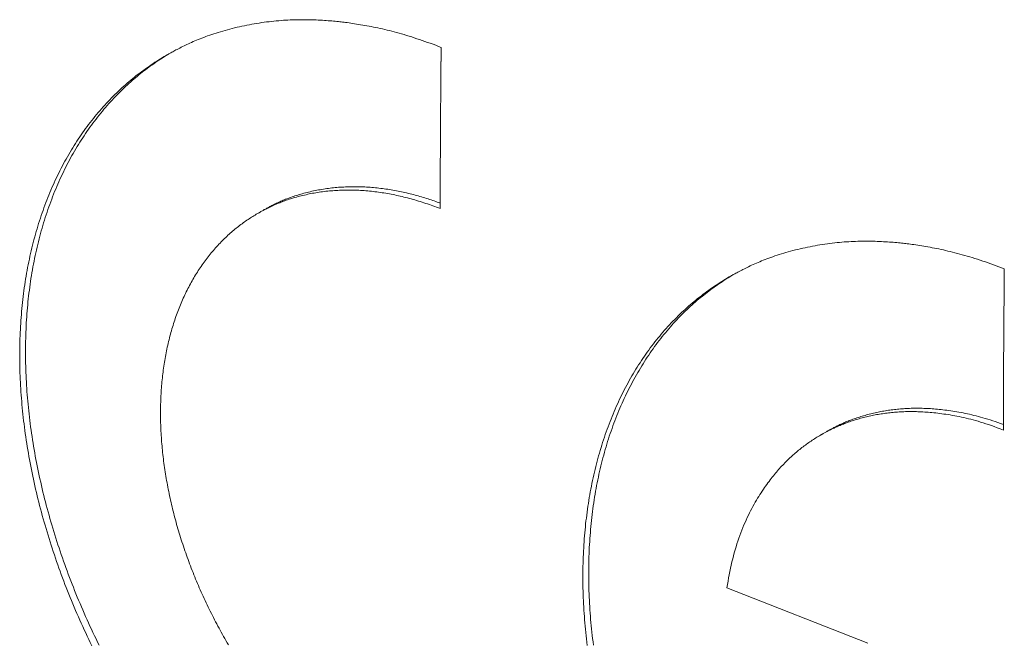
# Model space of a CAD drawing. Header units: inches. Extents: x 0 to 841, y 0 to 594.
# Tile 110 of 129: x 521 to 532, y 444 to 451. Entities that reach past the tile are written whole.
import ezdxf

# ---------------------------------------------------------------- set-up
doc = ezdxf.new("R2010")
doc.units = ezdxf.units.IN
doc.header["$LTSCALE"] = 46.255
doc.header["$MEASUREMENT"] = 0
doc.layers.get('0').update_dxf_attribs({"lineweight": 0})

msp = doc.modelspace()

# ---------------------------------------------------------------- linework, layer by layer
at = {"color": 7, "linetype": 'Continuous'}
for p, q in [((525.9874, 450.2322), (525.9889, 450.3867)), ((532.1575, 447.8055), (532.159, 447.96)), ((530.663, 443.8578), (529.1205, 444.4645))]:
    msp.add_line(p, q, dxfattribs=at)
for points in [[(524.8793, 450.6681), (524.8632, 450.6698), (524.8463, 450.6715), (524.8286, 450.6732), (524.8102, 450.6749), (524.7911, 450.6765), (524.7715, 450.6781), (524.7512, 450.6796), (524.7304, 450.6811), (524.7092, 450.6825), (524.6875, 450.6838), (524.6655, 450.685), (524.6431, 450.6862), (524.6205, 450.6872), (524.5976, 450.6881), (524.5746, 450.6888), (524.5514, 450.6894), (524.528, 450.6899), (524.5046, 450.6902), (524.4809, 450.6904), (524.4571, 450.6904), (524.4332, 450.6902), (524.4091, 450.6898), (524.3847, 450.6893), (524.3602, 450.6885), (524.3356, 450.6876), (524.3107, 450.6864), (524.2856, 450.685), (524.2602, 450.6834), (524.2347, 450.6816), (524.2089, 450.6795), (524.183, 450.6772), (524.1567, 450.6746), (524.1304, 450.6718), (524.1038, 450.6687), (524.0771, 450.6654), (524.0502, 450.6619), (524.0233, 450.6581), (523.9963, 450.654), (523.9692, 450.6498), (523.942, 450.6452), (523.9149, 450.6405), (523.8878, 450.6355), (523.8607, 450.6302), (523.8336, 450.6248), (523.8066, 450.619), (523.7797, 450.6131), (523.7529, 450.6069), (523.7263, 450.6005), (523.6999, 450.5939), (523.6737, 450.5872), (523.6477, 450.5802), (523.6221, 450.5732), (523.5967, 450.5659), (523.5717, 450.5586), (523.5471, 450.5512), (523.5229, 450.5436), (523.4992, 450.536), (523.4759, 450.5283), (523.4532, 450.5205), (523.431, 450.5128), (523.4093, 450.505), (523.3883, 450.4971), (523.3677, 450.4893), (523.3477, 450.4814), (523.3282, 450.4736), (523.3091, 450.4657), (523.2906, 450.4579), (523.2724, 450.45), (523.2547, 450.4422), (523.2374, 450.4343), (523.2205, 450.4265), (523.2039, 450.4187), (523.1877, 450.4109), (523.1718, 450.4032), (523.1562, 450.3955), (523.1409, 450.3878), (523.1259, 450.3802), (523.1114, 450.3728), (523.0974, 450.3655), (523.0839, 450.3585), (523.0711, 450.3517), (523.059, 450.3453), (523.0477, 450.3392), (523.0372, 450.3335), (523.0276, 450.3283), (523.0191, 450.3236), (523.0116, 450.3195), (523.0052, 450.3159), (523.0001, 450.313), (522.9962, 450.3108)], [(525.9889, 450.3867), (525.9591, 450.3983), (525.9295, 450.4096), (525.8998, 450.4208), (525.8702, 450.4317), (525.8407, 450.4423), (525.8113, 450.4528), (525.7821, 450.4629), (525.7529, 450.4728), (525.724, 450.4825), (525.6952, 450.4919), (525.6667, 450.501), (525.6383, 450.5099), (525.6103, 450.5184), (525.5825, 450.5267), (525.555, 450.5347), (525.5278, 450.5424), (525.501, 450.5498), (525.4744, 450.5569), (525.4481, 450.5638), (525.4222, 450.5704), (525.3965, 450.5767), (525.371, 450.5828), (525.3458, 450.5886), (525.3209, 450.5943), (525.2962, 450.5997), (525.2718, 450.6048), (525.2476, 450.6098), (525.2235, 450.6146), (525.1997, 450.6192), (525.1761, 450.6236), (525.1527, 450.6279), (525.1296, 450.6319), (525.1067, 450.6358), (525.0842, 450.6395), (525.0622, 450.6431), (525.0407, 450.6464), (525.0197, 450.6496), (524.9993, 450.6526), (524.9796, 450.6554), (524.9607, 450.658), (524.9426, 450.6604), (524.9253, 450.6626), (524.9089, 450.6646), (524.8936, 450.6664), (524.8793, 450.6681)], [(522.9962, 450.3108), (522.9761, 450.2993), (522.9559, 450.2874), (522.9356, 450.2752), (522.9152, 450.2628), (522.8947, 450.25), (522.8742, 450.237), (522.8537, 450.2237), (522.8331, 450.2102), (522.8125, 450.1963), (522.792, 450.1823), (522.7714, 450.1679), (522.7509, 450.1534), (522.7304, 450.1386), (522.71, 450.1236), (522.6897, 450.1083), (522.6695, 450.0929), (522.6493, 450.0772), (522.6293, 450.0613), (522.6094, 450.0452), (522.5895, 450.0288), (522.5697, 450.0122), (522.5501, 449.9954), (522.5305, 449.9784), (522.511, 449.9611), (522.4917, 449.9436), (522.4724, 449.9258), (522.4532, 449.9078), (522.4341, 449.8896), (522.4151, 449.8711), (522.3962, 449.8523), (522.3774, 449.8333), (522.3587, 449.814), (522.3402, 449.7945), (522.3217, 449.7747), (522.3033, 449.7547), (522.2851, 449.7345), (522.267, 449.7141), (522.249, 449.6934), (522.2311, 449.6725), (522.2134, 449.6514), (522.1959, 449.63), (522.1785, 449.6085), (522.1612, 449.5868), (522.1441, 449.5648), (522.1272, 449.5427), (522.1105, 449.5204), (522.0939, 449.4979), (522.0775, 449.4752), (522.0613, 449.4523), (522.0452, 449.4293), (522.0293, 449.406), (522.0136, 449.3826), (521.9981, 449.359), (521.9828, 449.3352), (521.9676, 449.3112), (521.9526, 449.2871), (521.9378, 449.2628), (521.9231, 449.2383), (521.9087, 449.2136), (521.8944, 449.1888), (521.8803, 449.1638), (521.8664, 449.1386), (521.8526, 449.1133), (521.8391, 449.0878), (521.8257, 449.0621), (521.8126, 449.0362), (521.7996, 449.0102), (521.7867, 448.984), (521.7741, 448.9577), (521.7617, 448.9312), (521.7494, 448.9046), (521.7374, 448.8777), (521.7255, 448.8508), (521.7138, 448.8236), (521.7023, 448.7964), (521.691, 448.7689), (521.6799, 448.7413), (521.669, 448.7136), (521.6582, 448.6857), (521.6477, 448.6576), (521.6373, 448.6294), (521.6272, 448.6011), (521.6172, 448.5726), (521.6074, 448.544), (521.5979, 448.5152), (521.5885, 448.4863), (521.5793, 448.4573), (521.5703, 448.4281), (521.5615, 448.3987), (521.5529, 448.3693), (521.5445, 448.3397), (521.5363, 448.3099), (521.5282, 448.2801), (521.5204, 448.2501), (521.5128, 448.22), (521.5054, 448.1897), (521.4981, 448.1593), (521.4911, 448.1288), (521.4843, 448.0982), (521.4776, 448.0674), (521.4712, 448.0365), (521.465, 448.0056), (521.4589, 447.9744), (521.4531, 447.9432), (521.4475, 447.9118), (521.442, 447.8804), (521.4368, 447.8488), (521.4318, 447.8171), (521.4269, 447.7853), (521.4223, 447.7534), (521.4179, 447.7213), (521.4137, 447.6892), (521.4096, 447.657), (521.4058, 447.6246), (521.4022, 447.5922), (521.3988, 447.5596), (521.3955, 447.527), (521.3925, 447.4943), (521.3897, 447.4614), (521.3871, 447.4285), (521.3847, 447.3954), (521.3825, 447.3623), (521.3805, 447.3291), (521.3787, 447.2958), (521.3771, 447.2624), (521.3757, 447.2289), (521.3745, 447.1953), (521.3735, 447.1617), (521.3727, 447.1279), (521.3721, 447.0941), (521.3717, 447.0602), (521.3716, 447.0262), (521.3716, 446.9922), (521.3718, 446.958), (521.3722, 446.9238), (521.3729, 446.8895), (521.3737, 446.8552), (521.3748, 446.8208), (521.376, 446.7863), (521.3775, 446.7517), (521.3791, 446.7171), (521.381, 446.6824), (521.383, 446.6476), (521.3853, 446.6128), (521.3877, 446.578), (521.3904, 446.543), (521.3933, 446.508), (521.3963, 446.473), (521.3996, 446.4379), (521.4031, 446.4027), (521.4067, 446.3675), (521.4106, 446.3323), (521.4147, 446.297), (521.419, 446.2616), (521.4234, 446.2262), (521.4281, 446.1908), (521.433, 446.1553), (521.4381, 446.1198), (521.4433, 446.0842), (521.4488, 446.0486), (521.4545, 446.013), (521.4603, 445.9773), (521.4664, 445.9416), (521.4727, 445.9059), (521.4791, 445.8701), (521.4858, 445.8343), (521.4927, 445.7985), (521.4997, 445.7627), (521.507, 445.7268), (521.5144, 445.6909), (521.5221, 445.655), (521.5299, 445.6191), (521.538, 445.5831), (521.5462, 445.5472), (521.5547, 445.5112), (521.5633, 445.4752), (521.5721, 445.4392), (521.5811, 445.4031), (521.5903, 445.3671), (521.5997, 445.3311), (521.6093, 445.295), (521.6191, 445.259), (521.6291, 445.223), (521.6392, 445.1869), (521.6496, 445.1508), (521.6601, 445.1148), (521.6709, 445.0788), (521.6818, 445.0427), (521.6929, 445.0067), (521.7042, 444.9706), (521.7157, 444.9346), (521.7273, 444.8986), (521.7392, 444.8626), (521.7512, 444.8266), (521.7635, 444.7907), (521.7759, 444.7547), (521.7885, 444.7188), (521.8013, 444.6829), (521.8142, 444.647), (521.8274, 444.6111), (521.8407, 444.5753), (521.8542, 444.5395), (521.8679, 444.5037), (521.8818, 444.4679), (521.8959, 444.4322), (521.9101, 444.3965), (521.9245, 444.3608), (521.9391, 444.3252), (521.9538, 444.2896), (521.9688, 444.254), (521.9839, 444.2185), (521.9992, 444.183), (522.0146, 444.1476), (522.0303, 444.1122), (522.0461, 444.0768), (522.0621, 444.0415), (522.0782, 444.0063), (522.0945, 443.971), (522.111, 443.9359), (522.1277, 443.9008), (522.1445, 443.8657), (522.1615, 443.8307)], [(522.9967, 450.31), (522.9809, 450.3004), (522.9648, 450.2904), (522.9482, 450.28), (522.9314, 450.2691), (522.9142, 450.258), (522.8968, 450.2464), (522.8791, 450.2345), (522.8612, 450.2223), (522.8431, 450.2098), (522.8249, 450.1969), (522.8065, 450.1838), (522.788, 450.1704), (522.7695, 450.1567), (522.751, 450.1428), (522.7324, 450.1287), (522.7139, 450.1143), (522.6954, 450.0997), (522.6769, 450.0849), (522.6584, 450.0698), (522.64, 450.0545), (522.6216, 450.039), (522.6032, 450.0231), (522.5848, 450.007), (522.5665, 449.9907), (522.5482, 449.974), (522.5299, 449.9571), (522.5116, 449.9398), (522.4933, 449.9223), (522.4751, 449.9044), (522.4568, 449.8863), (522.4386, 449.8678), (522.4204, 449.8489), (522.4022, 449.8298), (522.3841, 449.8104), (522.3661, 449.7907), (522.3481, 449.7707), (522.3302, 449.7504), (522.3123, 449.7299), (522.2946, 449.7091), (522.277, 449.688), (522.2595, 449.6668), (522.2421, 449.6453), (522.2249, 449.6236), (522.2078, 449.6017), (522.1909, 449.5796), (522.1741, 449.5573), (522.1576, 449.5348), (522.1412, 449.5121), (522.1249, 449.4892), (522.1089, 449.4662), (522.093, 449.443), (522.0773, 449.4196), (522.0618, 449.396), (522.0464, 449.3722), (522.0312, 449.3483), (522.0162, 449.3241), (522.0014, 449.2998), (521.9868, 449.2754), (521.9723, 449.2507), (521.958, 449.2259), (521.944, 449.2009), (521.93, 449.1758), (521.9163, 449.1504), (521.9028, 449.1249), (521.8894, 449.0993), (521.8762, 449.0734), (521.8632, 449.0474), (521.8504, 449.0213), (521.8378, 448.995), (521.8253, 448.9685), (521.8131, 448.9418), (521.801, 448.915), (521.7891, 448.8881), (521.7775, 448.861), (521.766, 448.8337), (521.7546, 448.8063), (521.7435, 448.7787), (521.7326, 448.751), (521.7219, 448.7231), (521.7113, 448.6951), (521.701, 448.6669), (521.6908, 448.6386), (521.6809, 448.6101), (521.6711, 448.5815), (521.6615, 448.5528), (521.6521, 448.5239), (521.6429, 448.4948), (521.6339, 448.4657), (521.6251, 448.4363), (521.6165, 448.4069), (521.6081, 448.3773), (521.5999, 448.3476), (521.5919, 448.3178), (521.5841, 448.2878), (521.5764, 448.2577), (521.569, 448.2274), (521.5618, 448.1971), (521.5548, 448.1666), (521.5479, 448.136), (521.5413, 448.1052), (521.5349, 448.0744), (521.5286, 448.0434), (521.5226, 448.0123), (521.5167, 447.9811), (521.5111, 447.9497), (521.5057, 447.9183), (521.5004, 447.8867), (521.4954, 447.855), (521.4906, 447.8233), (521.486, 447.7914), (521.4815, 447.7594), (521.4773, 447.7272), (521.4733, 447.695), (521.4694, 447.6627), (521.4658, 447.6303), (521.4624, 447.5977), (521.4592, 447.5651), (521.4562, 447.5324), (521.4534, 447.4996), (521.4507, 447.4666), (521.4483, 447.4336), (521.4461, 447.4005), (521.4441, 447.3673), (521.4423, 447.334), (521.4407, 447.3006), (521.4393, 447.2672), (521.4381, 447.2336), (521.4371, 447.2), (521.4363, 447.1663), (521.4358, 447.1325), (521.4354, 447.0986), (521.4352, 447.0646), (521.4352, 447.0306), (521.4355, 446.9965), (521.4359, 446.9623), (521.4365, 446.928), (521.4374, 446.8937), (521.4384, 446.8593), (521.4396, 446.8248), (521.4411, 446.7903), (521.4427, 446.7556), (521.4446, 446.721), (521.4467, 446.6862), (521.4489, 446.6514), (521.4514, 446.6166), (521.454, 446.5817), (521.4569, 446.5467), (521.46, 446.5117), (521.4632, 446.4766), (521.4667, 446.4415), (521.4704, 446.4063), (521.4743, 446.371), (521.4783, 446.3357), (521.4826, 446.3004), (521.4871, 446.265), (521.4917, 446.2296), (521.4966, 446.1942), (521.5017, 446.1587), (521.507, 446.1231), (521.5124, 446.0875), (521.5181, 446.0519), (521.524, 446.0163), (521.53, 445.9806), (521.5363, 445.9449), (521.5428, 445.9091), (521.5494, 445.8734), (521.5563, 445.8376), (521.5634, 445.8017), (521.5706, 445.7659), (521.5781, 445.73), (521.5857, 445.6941), (521.5936, 445.6582), (521.6016, 445.6223), (521.6099, 445.5863), (521.6183, 445.5504), (521.6269, 445.5144), (521.6357, 445.4784), (521.6447, 445.4424), (521.6539, 445.4064), (521.6633, 445.3704), (521.6729, 445.3343), (521.6827, 445.2983), (521.6927, 445.2623), (521.7029, 445.2262), (521.7132, 445.1902), (521.7237, 445.1542), (521.7345, 445.1181), (521.7454, 445.0821), (521.7565, 445.0461), (521.7678, 445.0101), (521.7793, 444.9741), (521.791, 444.9381), (521.8028, 444.9021), (521.8149, 444.8662), (521.8271, 444.8302), (521.8395, 444.7943), (521.8521, 444.7584), (521.8649, 444.7225), (521.8779, 444.6866), (521.891, 444.6507), (521.9043, 444.6149), (521.9179, 444.5791), (521.9315, 444.5433), (521.9454, 444.5076), (521.9595, 444.4719), (521.9737, 444.4362), (521.9881, 444.4005), (522.0027, 444.3649), (522.0175, 444.3293), (522.0324, 444.2938), (522.0475, 444.2583), (522.0628, 444.2228), (522.0783, 444.1874), (522.0939, 444.152), (522.1097, 444.1167), (522.1257, 444.0814), (522.1418, 444.0462), (522.1581, 444.011), (522.1746, 443.9758), (522.1913, 443.9407), (522.2081, 443.9057), (522.2251, 443.8707), (522.2423, 443.8358)], [(525.9785, 448.6205), (525.9587, 448.6282), (525.9389, 448.6358), (525.9191, 448.6433), (525.8993, 448.6505), (525.8795, 448.6577), (525.8596, 448.6647), (525.8398, 448.6715), (525.82, 448.6782), (525.8001, 448.6848), (525.7803, 448.6912), (525.7604, 448.6975), (525.7406, 448.7036), (525.7207, 448.7096), (525.7008, 448.7155), (525.6809, 448.7212), (525.661, 448.7267), (525.6411, 448.7321), (525.6211, 448.7374), (525.6012, 448.7425), (525.5812, 448.7474), (525.5613, 448.7522), (525.5414, 448.7569), (525.5214, 448.7614), (525.5015, 448.7657), (525.4815, 448.7699), (525.4616, 448.774), (525.4417, 448.7779), (525.4218, 448.7816), (525.402, 448.7852), (525.3821, 448.7886), (525.3623, 448.7918), (525.3425, 448.7949), (525.3227, 448.7979), (525.303, 448.8007), (525.2833, 448.8033), (525.2636, 448.8057), (525.2439, 448.8081), (525.2243, 448.8102), (525.2047, 448.8122), (525.1851, 448.814), (525.1656, 448.8157), (525.1461, 448.8172), (525.1266, 448.8185), (525.1072, 448.8197), (525.0878, 448.8208), (525.0684, 448.8216), (525.0491, 448.8223), (525.0298, 448.8229), (525.0106, 448.8233), (524.9914, 448.8235), (524.9722, 448.8236), (524.9531, 448.8235), (524.934, 448.8232), (524.915, 448.8228), (524.896, 448.8223), (524.8771, 448.8215), (524.8582, 448.8206), (524.8393, 448.8196), (524.8205, 448.8184), (524.8018, 448.817), (524.7831, 448.8155), (524.7644, 448.8138), (524.7458, 448.8119), (524.7272, 448.8099), (524.7087, 448.8077), (524.6903, 448.8054), (524.6719, 448.8029), (524.6536, 448.8002), (524.6353, 448.7974), (524.6171, 448.7945), (524.5989, 448.7913), (524.5808, 448.788), (524.5628, 448.7846), (524.5448, 448.781), (524.5269, 448.7772), (524.509, 448.7733), (524.4912, 448.7692), (524.4735, 448.765), (524.456, 448.7606), (524.4386, 448.7562), (524.4213, 448.7516), (524.4043, 448.7469), (524.3874, 448.7421), (524.3708, 448.7372), (524.3544, 448.7323), (524.3382, 448.7273), (524.3224, 448.7222), (524.3068, 448.717), (524.2916, 448.7119), (524.2767, 448.7066), (524.2622, 448.7014), (524.248, 448.6961), (524.2342, 448.6908), (524.2206, 448.6855), (524.2074, 448.6802), (524.1945, 448.6749), (524.1819, 448.6695), (524.1696, 448.6642), (524.1575, 448.6588), (524.1457, 448.6535), (524.1341, 448.6481), (524.1228, 448.6428), (524.1117, 448.6374), (524.1007, 448.6321), (524.09, 448.6267), (524.0795, 448.6214), (524.0692, 448.6162), (524.0591, 448.611), (524.0494, 448.6059), (524.04, 448.6009), (524.031, 448.5961), (524.0224, 448.5915), (524.0144, 448.5871), (524.0069, 448.583), (523.9999, 448.5792), (523.9935, 448.5756), (523.9878, 448.5724), (523.9829, 448.5696), (523.9786, 448.5672), (523.9752, 448.5652)], [(524.0382, 448.6018), (524.0417, 448.6038), (524.0459, 448.6063), (524.051, 448.6091), (524.0567, 448.6123), (524.0631, 448.6159), (524.0701, 448.6197), (524.0776, 448.6239), (524.0857, 448.6283), (524.0943, 448.6329), (524.1033, 448.6377), (524.1127, 448.6427), (524.1225, 448.6478), (524.1325, 448.653), (524.1429, 448.6582), (524.1534, 448.6636), (524.1642, 448.6689), (524.1751, 448.6742), (524.1863, 448.6796), (524.1976, 448.6849), (524.2092, 448.6903), (524.2211, 448.6957), (524.2331, 448.701), (524.2455, 448.7064), (524.2581, 448.7117), (524.271, 448.717), (524.2842, 448.7224), (524.2978, 448.7277), (524.3116, 448.733), (524.3258, 448.7382), (524.3403, 448.7435), (524.3552, 448.7487), (524.3705, 448.7539), (524.386, 448.759), (524.4019, 448.7641), (524.418, 448.7691), (524.4344, 448.774), (524.4511, 448.7789), (524.4679, 448.7837), (524.485, 448.7884), (524.5022, 448.793), (524.5197, 448.7974), (524.5372, 448.8018), (524.5549, 448.806), (524.5727, 448.81), (524.5905, 448.814), (524.6084, 448.8177), (524.6264, 448.8213), (524.6445, 448.8248), (524.6626, 448.828), (524.6807, 448.8312), (524.699, 448.8341), (524.7172, 448.837), (524.7356, 448.8396), (524.754, 448.8421), (524.7724, 448.8444), (524.7909, 448.8466), (524.8095, 448.8486), (524.8281, 448.8504), (524.8467, 448.8521), (524.8654, 448.8537), (524.8842, 448.855), (524.903, 448.8562), (524.9218, 448.8573), (524.9407, 448.8582), (524.9597, 448.8589), (524.9787, 448.8595), (524.9977, 448.8599), (525.0168, 448.8601), (525.0359, 448.8602), (525.055, 448.8601), (525.0742, 448.8599), (525.0935, 448.8595), (525.1128, 448.8589), (525.1321, 448.8582), (525.1515, 448.8574), (525.1708, 448.8563), (525.1903, 448.8551), (525.2097, 448.8538), (525.2292, 448.8523), (525.2486, 448.8506), (525.2681, 448.8488), (525.2876, 448.8469), (525.307, 448.8448), (525.3264, 448.8425), (525.3458, 448.8401), (525.3652, 448.8376), (525.3845, 448.8349), (525.4038, 448.832), (525.423, 448.8291), (525.4421, 448.826), (525.4612, 448.8227), (525.4801, 448.8194), (525.4991, 448.8159), (525.5179, 448.8122), (525.5367, 448.8085), (525.5554, 448.8046), (525.574, 448.8005), (525.5926, 448.7964), (525.6111, 448.7922), (525.6296, 448.7878), (525.648, 448.7833), (525.6663, 448.7787), (525.6845, 448.774), (525.7028, 448.7691), (525.7209, 448.7642), (525.739, 448.7592), (525.757, 448.754), (525.775, 448.7488), (525.7928, 448.7435), (525.8105, 448.7381), (525.8281, 448.7326), (525.8456, 448.7271), (525.8629, 448.7215), (525.8801, 448.7158), (525.897, 448.7101), (525.9138, 448.7044), (525.9304, 448.6987), (525.9467, 448.6929), (525.9628, 448.6871), (525.9786, 448.6813)], [(523.9752, 448.5652), (523.9628, 448.5579), (523.9503, 448.5505), (523.9377, 448.5428), (523.925, 448.5349), (523.9121, 448.5267), (523.8992, 448.5184), (523.8863, 448.5099), (523.8732, 448.5012), (523.8601, 448.4923), (523.847, 448.4832), (523.8339, 448.474), (523.8208, 448.4646), (523.8076, 448.455), (523.7945, 448.4453), (523.7815, 448.4354), (523.7684, 448.4254), (523.7555, 448.4152), (523.7425, 448.4049), (523.7296, 448.3944), (523.7168, 448.3838), (523.704, 448.373), (523.6913, 448.3621), (523.6786, 448.351), (523.6659, 448.3397), (523.6533, 448.3283), (523.6408, 448.3167), (523.6283, 448.3049), (523.6158, 448.2929), (523.6034, 448.2807), (523.5911, 448.2684), (523.5787, 448.2559), (523.5665, 448.2432), (523.5543, 448.2303), (523.5421, 448.2173), (523.53, 448.204), (523.518, 448.1907), (523.5061, 448.1771), (523.4942, 448.1634), (523.4824, 448.1495), (523.4707, 448.1355), (523.4591, 448.1214), (523.4476, 448.107), (523.4362, 448.0926), (523.4249, 448.078), (523.4137, 448.0633), (523.4026, 448.0485), (523.3916, 448.0335), (523.3808, 448.0185), (523.37, 448.0033), (523.3594, 447.9879), (523.3489, 447.9725), (523.3385, 447.9569), (523.3283, 447.9412), (523.3181, 447.9254), (523.3081, 447.9095), (523.2982, 447.8934), (523.2884, 447.8773), (523.2787, 447.861), (523.2691, 447.8446), (523.2597, 447.8281), (523.2504, 447.8115), (523.2412, 447.7947), (523.2321, 447.7779), (523.2231, 447.7609), (523.2143, 447.7438), (523.2056, 447.7266), (523.197, 447.7093), (523.1885, 447.6919), (523.1802, 447.6744), (523.1719, 447.6568), (523.1638, 447.639), (523.1559, 447.6212), (523.148, 447.6033), (523.1403, 447.5852), (523.1327, 447.5671), (523.1252, 447.5488), (523.1179, 447.5304), (523.1106, 447.512), (523.1036, 447.4934), (523.0966, 447.4748), (523.0897, 447.456), (523.083, 447.4371), (523.0765, 447.4182), (523.07, 447.3991), (523.0637, 447.38), (523.0575, 447.3607), (523.0514, 447.3414), (523.0455, 447.322), (523.0396, 447.3025), (523.034, 447.2829), (523.0284, 447.2631), (523.023, 447.2434), (523.0177, 447.2235), (523.0125, 447.2035), (523.0075, 447.1834), (523.0026, 447.1633), (522.9978, 447.1431), (522.9932, 447.1228), (522.9886, 447.1024), (522.9843, 447.0819), (522.98, 447.0613), (522.9759, 447.0407), (522.9719, 447.02), (522.9681, 446.9992), (522.9643, 446.9783), (522.9607, 446.9573), (522.9573, 446.9363), (522.954, 446.9152), (522.9508, 446.894), (522.9477, 446.8727), (522.9448, 446.8514), (522.942, 446.83), (522.9394, 446.8085), (522.9368, 446.787), (522.9344, 446.7654), (522.9322, 446.7437), (522.9301, 446.7219), (522.9281, 446.7001), (522.9262, 446.6782), (522.9245, 446.6563), (522.9229, 446.6343), (522.9215, 446.6122), (522.9201, 446.5901), (522.9189, 446.5679), (522.9179, 446.5456), (522.917, 446.5233), (522.9162, 446.5009), (522.9155, 446.4785), (522.915, 446.456), (522.9146, 446.4335), (522.9144, 446.4109), (522.9143, 446.3882), (522.9143, 446.3655), (522.9144, 446.3428), (522.9147, 446.32), (522.9152, 446.2971), (522.9157, 446.2742), (522.9164, 446.2513), (522.9172, 446.2283), (522.9182, 446.2052), (522.9193, 446.1821), (522.9205, 446.159), (522.9219, 446.1358), (522.9234, 446.1126), (522.925, 446.0894), (522.9268, 446.0661), (522.9287, 446.0427), (522.9307, 446.0194), (522.9329, 445.996), (522.9352, 445.9725), (522.9376, 445.949), (522.9401, 445.9255), (522.9428, 445.902), (522.9457, 445.8784), (522.9486, 445.8548), (522.9517, 445.8311), (522.9549, 445.8075), (522.9583, 445.7838), (522.9618, 445.7601), (522.9654, 445.7363), (522.9691, 445.7125), (522.973, 445.6887), (522.977, 445.6649), (522.9812, 445.6411), (522.9855, 445.6172), (522.9899, 445.5933), (522.9944, 445.5694), (522.9991, 445.5455), (523.0039, 445.5216), (523.0088, 445.4976), (523.0139, 445.4737), (523.0191, 445.4497), (523.0244, 445.4257), (523.0298, 445.4017), (523.0354, 445.3777), (523.0411, 445.3537), (523.0469, 445.3296), (523.0529, 445.3056), (523.059, 445.2815), (523.0652, 445.2575), (523.0715, 445.2334), (523.078, 445.2094), (523.0846, 445.1853), (523.0913, 445.1612), (523.0982, 445.1372), (523.1051, 445.1131), (523.1122, 445.089), (523.1195, 445.065), (523.1268, 445.0409), (523.1343, 445.0169), (523.1419, 444.9928), (523.1496, 444.9688), (523.1574, 444.9447), (523.1654, 444.9207), (523.1735, 444.8967), (523.1817, 444.8727), (523.19, 444.8487), (523.1985, 444.8247), (523.2071, 444.8007), (523.2158, 444.7768), (523.2246, 444.7528), (523.2335, 444.7289), (523.2426, 444.705), (523.2518, 444.6811), (523.261, 444.6573), (523.2705, 444.6334), (523.28, 444.6096), (523.2896, 444.5858), (523.2994, 444.562), (523.3093, 444.5383), (523.3193, 444.5145), (523.3294, 444.4908), (523.3396, 444.4672), (523.35, 444.4435), (523.3604, 444.4199), (523.371, 444.3963), (523.3817, 444.3728), (523.3925, 444.3492), (523.4034, 444.3258), (523.4144, 444.3023), (523.4256, 444.2789), (523.4368, 444.2555), (523.4482, 444.2322), (523.4596, 444.2089), (523.4712, 444.1856), (523.4829, 444.1624), (523.4947, 444.1392), (523.5066, 444.116), (523.5186, 444.0929), (523.5307, 444.0699), (523.5429, 444.0469), (523.5553, 444.0239), (523.5677, 444.001), (523.5802, 443.9781), (523.5929, 443.9553), (523.6056, 443.9325), (523.6185, 443.9098), (523.6314, 443.8872), (523.6445, 443.8645), (523.6576, 443.842)], [(531.0494, 448.2413), (531.0333, 448.2431), (531.0164, 448.2448), (530.9987, 448.2465), (530.9803, 448.2482), (530.9612, 448.2498), (530.9416, 448.2514), (530.9213, 448.2529), (530.9005, 448.2544), (530.8793, 448.2558), (530.8576, 448.2571), (530.8356, 448.2583), (530.8132, 448.2595), (530.7906, 448.2605), (530.7677, 448.2613), (530.7447, 448.2621), (530.7215, 448.2627), (530.6982, 448.2632), (530.6747, 448.2635), (530.651, 448.2637), (530.6272, 448.2637), (530.6033, 448.2635), (530.5792, 448.2631), (530.5549, 448.2626), (530.5304, 448.2618), (530.5057, 448.2609), (530.4808, 448.2597), (530.4557, 448.2583), (530.4304, 448.2567), (530.4048, 448.2549), (530.3791, 448.2528), (530.3531, 448.2505), (530.3269, 448.2479), (530.3005, 448.2451), (530.2739, 448.242), (530.2472, 448.2387), (530.2203, 448.2351), (530.1934, 448.2314), (530.1664, 448.2273), (530.1393, 448.223), (530.1122, 448.2185), (530.085, 448.2138), (530.0579, 448.2088), (530.0308, 448.2035), (530.0037, 448.198), (529.9767, 448.1923), (529.9498, 448.1864), (529.923, 448.1802), (529.8964, 448.1738), (529.87, 448.1672), (529.8438, 448.1605), (529.8178, 448.1535), (529.7922, 448.1464), (529.7668, 448.1392), (529.7418, 448.1319), (529.7172, 448.1244), (529.693, 448.1169), (529.6693, 448.1093), (529.646, 448.1016), (529.6233, 448.0938), (529.6011, 448.086), (529.5794, 448.0782), (529.5584, 448.0704), (529.5378, 448.0626), (529.5178, 448.0547), (529.4983, 448.0469), (529.4792, 448.039), (529.4607, 448.0311), (529.4425, 448.0233), (529.4248, 448.0154), (529.4075, 448.0076), (529.3906, 447.9998), (529.374, 447.992), (529.3578, 447.9842), (529.3419, 447.9765), (529.3263, 447.9688), (529.311, 447.9611), (529.296, 447.9535), (529.2815, 447.9461), (529.2675, 447.9388), (529.254, 447.9318), (529.2412, 447.925), (529.2291, 447.9185), (529.2178, 447.9125), (529.2073, 447.9068), (529.1977, 447.9016), (529.1892, 447.8969), (529.1817, 447.8927), (529.1753, 447.8892), (529.1702, 447.8863), (529.1663, 447.8841)], [(532.159, 447.96), (532.1293, 447.9716), (532.0996, 447.9829), (532.0699, 447.9941), (532.0403, 448.005), (532.0108, 448.0156), (531.9814, 448.026), (531.9522, 448.0362), (531.923, 448.0461), (531.8941, 448.0558), (531.8653, 448.0652), (531.8368, 448.0743), (531.8084, 448.0831), (531.7804, 448.0917), (531.7526, 448.1), (531.7251, 448.108), (531.6979, 448.1157), (531.6711, 448.1231), (531.6445, 448.1302), (531.6183, 448.1371), (531.5923, 448.1436), (531.5666, 448.15), (531.5411, 448.1561), (531.516, 448.1619), (531.491, 448.1675), (531.4663, 448.1729), (531.4419, 448.1781), (531.4177, 448.1831), (531.3936, 448.1879), (531.3698, 448.1925), (531.3462, 448.1969), (531.3228, 448.2011), (531.2997, 448.2052), (531.2768, 448.2091), (531.2544, 448.2128), (531.2323, 448.2164), (531.2108, 448.2197), (531.1898, 448.2229), (531.1694, 448.2259), (531.1497, 448.2287), (531.1308, 448.2313), (531.1127, 448.2337), (531.0954, 448.2359), (531.079, 448.2379), (531.0637, 448.2397), (531.0494, 448.2413)], [(529.1663, 447.8841), (529.1462, 447.8726), (529.126, 447.8607), (529.1057, 447.8485), (529.0853, 447.8361), (529.0648, 447.8233), (529.0443, 447.8103), (529.0238, 447.797), (529.0032, 447.7834), (528.9826, 447.7696), (528.9621, 447.7555), (528.9415, 447.7412), (528.921, 447.7267), (528.9005, 447.7119), (528.8801, 447.6969), (528.8598, 447.6816), (528.8396, 447.6661), (528.8194, 447.6505), (528.7994, 447.6346), (528.7795, 447.6185), (528.7596, 447.6021), (528.7399, 447.5855), (528.7202, 447.5687), (528.7006, 447.5517), (528.6812, 447.5344), (528.6618, 447.5169), (528.6425, 447.4991), (528.6233, 447.4811), (528.6042, 447.4628), (528.5852, 447.4443), (528.5663, 447.4256), (528.5475, 447.4066), (528.5289, 447.3873), (528.5103, 447.3678), (528.4918, 447.348), (528.4734, 447.328), (528.4552, 447.3078), (528.4371, 447.2873), (528.4191, 447.2667), (528.4012, 447.2458), (528.3835, 447.2246), (528.366, 447.2033), (528.3486, 447.1818), (528.3313, 447.16), (528.3142, 447.1381), (528.2973, 447.116), (528.2806, 447.0937), (528.264, 447.0712), (528.2476, 447.0485), (528.2314, 447.0256), (528.2153, 447.0025), (528.1994, 446.9793), (528.1837, 446.9559), (528.1682, 446.9323), (528.1529, 446.9085), (528.1377, 446.8845), (528.1227, 446.8604), (528.1079, 446.8361), (528.0932, 446.8116), (528.0788, 446.7869), (528.0645, 446.7621), (528.0504, 446.7371), (528.0365, 446.7119), (528.0228, 446.6866), (528.0092, 446.661), (527.9958, 446.6354), (527.9827, 446.6095), (527.9697, 446.5835), (527.9569, 446.5573), (527.9442, 446.531), (527.9318, 446.5045), (527.9195, 446.4778), (527.9075, 446.451), (527.8956, 446.4241), (527.8839, 446.3969), (527.8724, 446.3696), (527.8611, 446.3422), (527.85, 446.3146), (527.8391, 446.2869), (527.8283, 446.259), (527.8178, 446.2309), (527.8074, 446.2027), (527.7973, 446.1744), (527.7873, 446.1459), (527.7775, 446.1173), (527.768, 446.0885), (527.7586, 446.0596), (527.7494, 446.0305), (527.7404, 446.0014), (527.7316, 445.972), (527.723, 445.9426), (527.7146, 445.913), (527.7064, 445.8832), (527.6984, 445.8534), (527.6905, 445.8234), (527.6829, 445.7932), (527.6755, 445.763), (527.6682, 445.7326), (527.6612, 445.7021), (527.6544, 445.6715), (527.6477, 445.6407), (527.6413, 445.6098), (527.6351, 445.5788), (527.629, 445.5477), (527.6232, 445.5165), (527.6176, 445.4851), (527.6121, 445.4537), (527.6069, 445.4221), (527.6019, 445.3904), (527.597, 445.3586), (527.5924, 445.3267), (527.588, 445.2946), (527.5838, 445.2625), (527.5797, 445.2303), (527.5759, 445.1979), (527.5723, 445.1655), (527.5689, 445.1329), (527.5657, 445.1003), (527.5626, 445.0675), (527.5598, 445.0347), (527.5572, 445.0018), (527.5548, 444.9687), (527.5526, 444.9356), (527.5506, 444.9024), (527.5488, 444.8691), (527.5472, 444.8357), (527.5458, 444.8022), (527.5446, 444.7686), (527.5436, 444.735), (527.5428, 444.7012), (527.5422, 444.6674), (527.5418, 444.6335), (527.5417, 444.5995), (527.5417, 444.5655), (527.5419, 444.5313), (527.5424, 444.4971), (527.543, 444.4628), (527.5438, 444.4285), (527.5449, 444.394), (527.5461, 444.3596), (527.5476, 444.325), (527.5492, 444.2904), (527.5511, 444.2557), (527.5531, 444.2209), (527.5554, 444.1861), (527.5578, 444.1512), (527.5605, 444.1163), (527.5634, 444.0813), (527.5664, 444.0463), (527.5697, 444.0112), (527.5732, 443.976), (527.5769, 443.9408), (527.5807, 443.9056), (527.5848, 443.8703), (527.5891, 443.8349)], [(529.1668, 447.8833), (529.151, 447.8737), (529.1349, 447.8637), (529.1183, 447.8532), (529.1015, 447.8424), (529.0843, 447.8312), (529.0669, 447.8197), (529.0492, 447.8078), (529.0313, 447.7956), (529.0132, 447.783), (528.995, 447.7702), (528.9766, 447.7571), (528.9581, 447.7437), (528.9396, 447.73), (528.9211, 447.7161), (528.9025, 447.7019), (528.884, 447.6876), (528.8655, 447.673), (528.847, 447.6582), (528.8285, 447.6431), (528.8101, 447.6278), (528.7917, 447.6122), (528.7733, 447.5964), (528.755, 447.5803), (528.7366, 447.564), (528.7183, 447.5473), (528.7, 447.5304), (528.6817, 447.5131), (528.6634, 447.4956), (528.6452, 447.4777), (528.6269, 447.4595), (528.6087, 447.441), (528.5905, 447.4222), (528.5723, 447.4031), (528.5542, 447.3837), (528.5362, 447.3639), (528.5182, 447.3439), (528.5003, 447.3237), (528.4824, 447.3031), (528.4647, 447.2824), (528.4471, 447.2613), (528.4296, 447.2401), (528.4122, 447.2186), (528.395, 447.1969), (528.3779, 447.1749), (528.361, 447.1528), (528.3442, 447.1305), (528.3277, 447.108), (528.3113, 447.0854), (528.295, 447.0625), (528.279, 447.0395), (528.2631, 447.0162), (528.2474, 446.9928), (528.2319, 446.9693), (528.2165, 446.9455), (528.2013, 446.9215), (528.1863, 446.8974), (528.1715, 446.8731), (528.1569, 446.8486), (528.1424, 446.824), (528.1282, 446.7992), (528.1141, 446.7742), (528.1001, 446.749), (528.0864, 446.7237), (528.0729, 446.6982), (528.0595, 446.6725), (528.0463, 446.6467), (528.0333, 446.6207), (528.0205, 446.5946), (528.0079, 446.5682), (527.9954, 446.5418), (527.9832, 446.5151), (527.9711, 446.4883), (527.9592, 446.4614), (527.9476, 446.4343), (527.9361, 446.407), (527.9248, 446.3796), (527.9136, 446.352), (527.9027, 446.3243), (527.892, 446.2964), (527.8814, 446.2684), (527.8711, 446.2402), (527.8609, 446.2119), (527.851, 446.1834), (527.8412, 446.1548), (527.8316, 446.126), (527.8222, 446.0971), (527.813, 446.0681), (527.804, 446.0389), (527.7952, 446.0096), (527.7866, 445.9802), (527.7782, 445.9506), (527.77, 445.9209), (527.762, 445.891), (527.7542, 445.8611), (527.7466, 445.831), (527.7391, 445.8007), (527.7319, 445.7704), (527.7249, 445.7399), (527.718, 445.7092), (527.7114, 445.6785), (527.705, 445.6476), (527.6987, 445.6167), (527.6927, 445.5856), (527.6869, 445.5544), (527.6812, 445.523), (527.6758, 445.4916), (527.6706, 445.46), (527.6655, 445.4283), (527.6607, 445.3965), (527.6561, 445.3646), (527.6516, 445.3326), (527.6474, 445.3005), (527.6434, 445.2683), (527.6396, 445.236), (527.6359, 445.2036), (527.6325, 445.171), (527.6293, 445.1384), (527.6263, 445.1057), (527.6235, 445.0728), (527.6209, 445.0399), (527.6184, 445.0069), (527.6162, 444.9738), (527.6142, 444.9406), (527.6124, 444.9073), (527.6108, 444.8739), (527.6094, 444.8405), (527.6082, 444.8069), (527.6072, 444.7733), (527.6065, 444.7395), (527.6059, 444.7057), (527.6055, 444.6719), (527.6053, 444.6379), (527.6053, 444.6039), (527.6056, 444.5697), (527.606, 444.5356), (527.6066, 444.5013), (527.6075, 444.467), (527.6085, 444.4326), (527.6098, 444.3981), (527.6112, 444.3635), (527.6129, 444.3289), (527.6147, 444.2943), (527.6168, 444.2595), (527.619, 444.2247), (527.6215, 444.1899), (527.6241, 444.155), (527.627, 444.12), (527.6301, 444.085), (527.6333, 444.0499), (527.6368, 444.0147), (527.6405, 443.9796), (527.6444, 443.9443), (527.6484, 443.909), (527.6527, 443.8737), (527.6572, 443.8383)], [(532.1486, 446.1938), (532.1143, 446.2071), (532.0811, 446.2197), (532.0488, 446.2316), (532.0174, 446.2428), (531.9869, 446.2534), (531.9572, 446.2634), (531.9281, 446.2727), (531.8998, 446.2816), (531.8721, 446.2899), (531.8449, 446.2977), (531.8182, 446.3051), (531.7919, 446.312), (531.7659, 446.3186), (531.7403, 446.3247), (531.7149, 446.3306), (531.6897, 446.3361), (531.6648, 446.3413), (531.64, 446.3462), (531.6154, 446.3509), (531.5911, 446.3552), (531.5671, 446.3593), (531.5434, 446.3632), (531.52, 446.3668), (531.4968, 446.3701), (531.4741, 446.3732), (531.4517, 446.3761), (531.4296, 446.3788), (531.408, 446.3812), (531.3867, 446.3835), (531.3659, 446.3855), (531.3455, 446.3874), (531.3256, 446.3891), (531.306, 446.3906), (531.2868, 446.392), (531.2679, 446.3931), (531.2494, 446.3941), (531.2311, 446.395), (531.2131, 446.3956), (531.1953, 446.3962), (531.1777, 446.3965), (531.1602, 446.3968), (531.143, 446.3969), (531.1258, 446.3968), (531.1087, 446.3966), (531.0917, 446.3963), (531.0747, 446.3958), (531.0578, 446.3952), (531.0409, 446.3945), (531.024, 446.3937), (531.0072, 446.3927), (530.9904, 446.3916), (530.9737, 446.3904), (530.957, 446.3891), (530.9403, 446.3876), (530.9237, 446.386), (530.9071, 446.3843), (530.8906, 446.3824), (530.8741, 446.3804), (530.8576, 446.3783), (530.8412, 446.3761), (530.8248, 446.3737), (530.8085, 446.3712), (530.7922, 446.3686), (530.776, 446.3658), (530.7598, 446.363), (530.7437, 446.36), (530.7276, 446.3568), (530.7115, 446.3536), (530.6955, 446.3502), (530.6796, 446.3467), (530.6637, 446.3431), (530.6478, 446.3393), (530.6321, 446.3354), (530.6163, 446.3314), (530.6006, 446.3273), (530.585, 446.323), (530.5695, 446.3186), (530.554, 446.3141), (530.5386, 446.3095), (530.5234, 446.3049), (530.5084, 446.3001), (530.4935, 446.2953), (530.4788, 446.2904), (530.4644, 446.2855), (530.4501, 446.2806), (530.4362, 446.2756), (530.4225, 446.2706), (530.4091, 446.2656), (530.396, 446.2606), (530.3833, 446.2556), (530.3709, 446.2507), (530.3589, 446.2457), (530.3472, 446.2408), (530.3358, 446.2359), (530.3247, 446.231), (530.314, 446.2262), (530.3035, 446.2214), (530.2933, 446.2166), (530.2833, 446.2119), (530.2736, 446.2072), (530.2642, 446.2025), (530.2549, 446.1979), (530.2459, 446.1933), (530.2371, 446.1887), (530.2284, 446.1842), (530.2199, 446.1798), (530.2117, 446.1754), (530.2037, 446.1711), (530.196, 446.1669), (530.1887, 446.1629), (530.1818, 446.1591), (530.1753, 446.1555), (530.1694, 446.1522), (530.164, 446.1491), (530.1591, 446.1464), (530.1549, 446.144), (530.1514, 446.142), (530.1486, 446.1404), (530.1466, 446.1392), (530.1454, 446.1385)], [(530.2084, 446.1752), (530.2096, 446.1759), (530.2117, 446.1771), (530.2145, 446.1787), (530.2181, 446.1807), (530.2223, 446.1831), (530.2272, 446.1859), (530.2326, 446.1889), (530.2386, 446.1923), (530.2451, 446.1959), (530.252, 446.1997), (530.2594, 446.2037), (530.2671, 446.2079), (530.2751, 446.2122), (530.2833, 446.2166), (530.2918, 446.221), (530.3005, 446.2256), (530.3093, 446.2301), (530.3184, 446.2347), (530.3276, 446.2394), (530.3371, 446.244), (530.3468, 446.2487), (530.3568, 446.2535), (530.367, 446.2583), (530.3775, 446.2631), (530.3883, 446.2679), (530.3994, 446.2728), (530.4108, 446.2777), (530.4225, 446.2826), (530.4345, 446.2875), (530.4469, 446.2925), (530.4596, 446.2975), (530.4727, 446.3025), (530.4861, 446.3075), (530.4998, 446.3124), (530.5138, 446.3174), (530.528, 446.3224), (530.5425, 446.3273), (530.5572, 446.3321), (530.572, 446.3369), (530.5871, 446.3417), (530.6023, 446.3463), (530.6176, 446.3509), (530.6331, 446.3554), (530.6487, 446.3598), (530.6643, 446.364), (530.68, 446.3682), (530.6957, 446.3722), (530.7115, 446.3761), (530.7273, 446.3798), (530.7432, 446.3834), (530.7592, 446.3869), (530.7752, 446.3903), (530.7912, 446.3936), (530.8073, 446.3967), (530.8234, 446.3997), (530.8396, 446.4026), (530.8559, 446.4053), (530.8721, 446.4079), (530.8885, 446.4104), (530.9048, 446.4128), (530.9212, 446.415), (530.9377, 446.4171), (530.9542, 446.4191), (530.9707, 446.4209), (530.9873, 446.4227), (531.004, 446.4243), (531.0206, 446.4257), (531.0373, 446.4271), (531.0541, 446.4283), (531.0709, 446.4294), (531.0877, 446.4304), (531.1046, 446.4312), (531.1215, 446.4319), (531.1384, 446.4325), (531.1554, 446.4329), (531.1724, 446.4332), (531.1894, 446.4334), (531.2066, 446.4335), (531.2238, 446.4334), (531.2412, 446.4332), (531.2587, 446.4328), (531.2763, 446.4323), (531.2942, 446.4317), (531.3122, 446.4308), (531.3305, 446.4299), (531.349, 446.4288), (531.3678, 446.4275), (531.3868, 446.426), (531.4062, 446.4244), (531.4258, 446.4226), (531.4459, 446.4207), (531.4662, 446.4186), (531.4869, 446.4163), (531.5078, 446.4138), (531.5291, 446.4111), (531.5506, 446.4082), (531.5724, 446.4051), (531.5945, 446.4018), (531.6168, 446.3982), (531.6393, 446.3945), (531.662, 446.3905), (531.6849, 446.3863), (531.708, 446.3818), (531.7312, 446.3771), (531.7546, 446.3721), (531.7782, 446.3669), (531.8019, 446.3614), (531.8259, 446.3556), (531.8501, 446.3495), (531.8747, 446.343), (531.8996, 446.3362), (531.925, 446.329), (531.9508, 446.3213), (531.9772, 446.3133), (532.0041, 446.3047), (532.0316, 446.2957), (532.0598, 446.2863), (532.0887, 446.2762), (532.1183, 446.2657), (532.1487, 446.2546)], [(530.1454, 446.1385), (530.1324, 446.131), (530.1195, 446.1232), (530.1066, 446.1154), (530.0938, 446.1074), (530.0809, 446.0993), (530.0681, 446.091), (530.0553, 446.0826), (530.0425, 446.0741), (530.0298, 446.0654), (530.0171, 446.0566), (530.0044, 446.0477), (529.9918, 446.0387), (529.9793, 446.0295), (529.9668, 446.0203), (529.9543, 446.0109), (529.942, 446.0014), (529.9297, 445.9917), (529.9174, 445.982), (529.9053, 445.9722), (529.8932, 445.9622), (529.8811, 445.9521), (529.8692, 445.9419), (529.8573, 445.9316), (529.8454, 445.9212), (529.8337, 445.9106), (529.822, 445.9), (529.8103, 445.8892), (529.7988, 445.8783), (529.7873, 445.8672), (529.7758, 445.8561), (529.7645, 445.8448), (529.7532, 445.8334), (529.7419, 445.8218), (529.7307, 445.8101), (529.7195, 445.7981), (529.7082, 445.7859), (529.697, 445.7735), (529.6857, 445.7608), (529.6744, 445.7478), (529.6631, 445.7345), (529.6517, 445.721), (529.6402, 445.707), (529.6286, 445.6927), (529.6169, 445.678), (529.605, 445.663), (529.5931, 445.6475), (529.581, 445.6315), (529.5688, 445.6152), (529.5565, 445.5983), (529.5442, 445.581), (529.5317, 445.5633), (529.5192, 445.5451), (529.5066, 445.5264), (529.4939, 445.5071), (529.4813, 445.4874), (529.4686, 445.4672), (529.4558, 445.4464), (529.4431, 445.4251), (529.4304, 445.4033), (529.4177, 445.3809), (529.405, 445.3579), (529.3924, 445.3344), (529.3799, 445.3103), (529.3674, 445.2857), (529.355, 445.2605), (529.3427, 445.2348), (529.3306, 445.2085), (529.3186, 445.1816), (529.3068, 445.1542), (529.2951, 445.1262), (529.2837, 445.0977), (529.2724, 445.0686), (529.2614, 445.039), (529.2507, 445.0088), (529.2402, 444.9781), (529.23, 444.9468), (529.22, 444.915), (529.2104, 444.8827), (529.2011, 444.85), (529.1921, 444.8167), (529.1834, 444.7831), (529.175, 444.749), (529.167, 444.7146), (529.1593, 444.6798), (529.1519, 444.6446), (529.1449, 444.6091), (529.1382, 444.5734), (529.132, 444.5373), (529.126, 444.501), (529.1205, 444.4645)]]:
    msp.add_lwpolyline(points, dxfattribs=at)
for centre in [(749.6733, 448.1888), (755.8434, 445.762)]:
    msp.add_arc(centre, 223.6953, 179.476607, 179.889408, dxfattribs=at)

doc.saveas('drawing.dxf')
